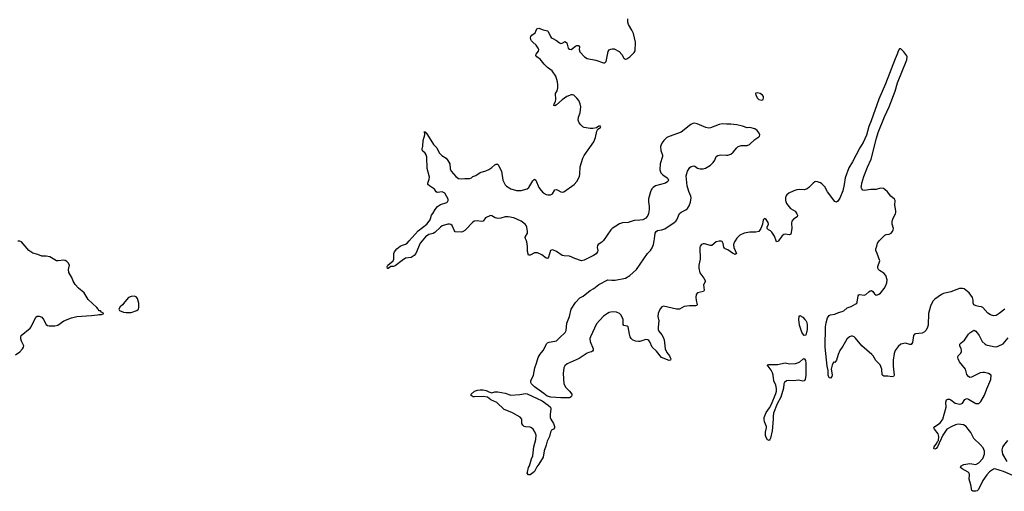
# Model space of a CAD drawing. Header units: inches. Extents: x 1682510 to 1839368, y 640758 to 791543.
# Tile 98 of 186: x 1743928 to 1757360, y 756584 to 763019. Entities that reach past the tile are written whole.
import ezdxf

# ---------------------------------------------------------------- set-up
doc = ezdxf.new("R2010")
doc.units = ezdxf.units.IN
doc.header["$MEASUREMENT"] = 0
for name, color, linetype in [('B7745', 7, 'Continuous'), ('B7746', 7, 'Continuous'), ('B7755', 7, 'Continuous'), ('B7756', 7, 'Continuous')]:
    doc.layers.add(name, color=color, linetype=linetype)

msp = doc.modelspace()

# ---------------------------------------------------------------- linework, layer by layer
at = {"layer": 'B7745', "color": 6}
for points, elevation in [([(1743870, 758448), (1743930, 758488), (1743967, 758530), (1743980, 758550), (1743983, 758570), (1743953, 758633), (1743943, 758663), (1743943, 758690), (1743950, 758708), (1744070, 758810), (1744087, 758830), (1744142, 758950), (1744150, 758961), (1744168, 758972), (1744193, 758973), (1744230, 758958), (1744253, 758930), (1744290, 758861), (1744310, 758844), (1744330, 758840), (1744410, 758843), (1744450, 758850), (1744530, 758910), (1744635, 758950), (1744710, 758967), (1744910, 758981), (1744990, 758991), (1745010, 758998), (1745043, 758997), (1745078, 759010), (1745046, 759030), (1745030, 759046), (1745010, 759046), (1745006, 759050), (1744998, 759070), (1744982, 759090), (1744863, 759203), (1744807, 759290), (1744730, 759356), (1744685, 759405), (1744660, 759450), (1744639, 759499), (1744599, 759570), (1744596, 759610), (1744608, 759670), (1744590, 759703), (1744570, 759721), (1744550, 759733), (1744530, 759736), (1744453, 759727), (1744430, 759730), (1744341, 759781), (1744291, 759791), (1744230, 759790), (1744176, 759816), (1744110, 759835), (1744052, 759870), (1743951, 759990), (1743930, 759998), (1743903, 759997)], 800), ([(1749418, 760000), (1749391, 759969), (1749333, 759830), (1749310, 759800), (1749270, 759775), (1749190, 759764), (1749145, 759735), (1749050, 759661), (1749029, 759649), (1748990, 759649), (1748956, 759624), (1748944, 759624), (1748943, 759650), (1748950, 759670), (1749022, 759730), (1749030, 759750), (1749034, 759830), (1749042, 759850), (1749071, 759890), (1749120, 759930), (1749150, 759944), (1749190, 759954), (1749212, 759968), (1749240, 760000)], 700)]:
    msp.add_lwpolyline(points, dxfattribs=dict(at, elevation=elevation))
at = {"layer": 'B7745', "color": 6, "elevation": 800}
msp.add_lwpolyline([(1745490, 759245), (1745450, 759244), (1745413, 759227), (1745361, 759170), (1745331, 759130), (1745300, 759100), (1745282, 759070), (1745292, 759050), (1745346, 759026), (1745383, 759023), (1745450, 759025), (1745527, 759053), (1745547, 759070), (1745555, 759090), (1745555, 759150), (1745534, 759214), (1745516, 759236)], close=True, dxfattribs=at)
at = {"layer": 'B7746', "color": 6, "elevation": 700}
for points in [[(1749240, 760000), (1749362, 760138), (1749483, 760230), (1749526, 760290), (1749544, 760350), (1749566, 760374), (1749597, 760430), (1749629, 760471), (1749670, 760495), (1749755, 760525), (1749766, 760534), (1749773, 760550), (1749771, 760570), (1749726, 760650), (1749710, 760662), (1749690, 760669), (1749630, 760659), (1749622, 760662), (1749610, 760670), (1749587, 760707), (1749519, 760750), (1749498, 760770), (1749496, 760790), (1749515, 760845), (1749517, 760870), (1749485, 760990), (1749483, 761143), (1749473, 761173), (1749458, 761198), (1749423, 761230), (1749420, 761250), (1749429, 761291), (1749433, 761370), (1749454, 761450), (1749450, 761492), (1749458, 761478), (1749470, 761478), (1749480, 761460), (1749493, 761450), (1749575, 761315), (1749620, 761270), (1749650, 761202), (1749685, 761165), (1749746, 761130), (1749770, 761099), (1749798, 761050), (1749802, 760982), (1749812, 760952), (1749878, 760878), (1749913, 760853), (1749950, 760847), (1750000, 760850)], [(1750000, 760144), (1749970, 760124), (1749950, 760119), (1749870, 760123), (1749858, 760138), (1749828, 760210), (1749810, 760226), (1749790, 760230), (1749768, 760228), (1749690, 760206), (1749669, 760190), (1749590, 760113), (1749570, 760102), (1749510, 760088), (1749465, 760055), (1749418, 760000)]]:
    msp.add_lwpolyline(points, dxfattribs=at)
at = {"layer": 'B7755', "color": 6, "elevation": 700}
for points in [[(1751887, 760000), (1751870, 759984), (1751818, 759950), (1751810, 759937), (1751807, 759910), (1751813, 759870), (1751809, 759850), (1751794, 759826), (1751758, 759802), (1751630, 759736), (1751590, 759728), (1751499, 759759), (1751430, 759792), (1751356, 759796), (1751330, 759802), (1751250, 759858), (1751210, 759876), (1751190, 759879), (1751169, 759870), (1751141, 759779), (1751130, 759762), (1751110, 759765), (1751050, 759812), (1750990, 759836), (1750950, 759836), (1750890, 759806), (1750870, 759808), (1750855, 759855), (1750856, 759924), (1750847, 759987), (1750842, 760000)], [(1753687, 760000), (1753680, 759990), (1753666, 759950), (1753669, 759909), (1753705, 759830), (1753690, 759816), (1753650, 759833), (1753590, 759878), (1753552, 759892), (1753541, 759901), (1753533, 759913), (1753525, 759965), (1753510, 759993), (1753498, 759998), (1753470, 759998), (1753430, 759987), (1753370, 759939), (1753350, 759936), (1753270, 759962), (1753250, 759960), (1753230, 759951), (1753210, 759930), (1753204, 759910), (1753211, 759750), (1753193, 759670), (1753193, 759630), (1753206, 759566), (1753262, 759490), (1753283, 759450), (1753258, 759402), (1753266, 759330), (1753257, 759310), (1753176, 759290), (1753156, 759270), (1753151, 759230), (1753154, 759190), (1753172, 759128), (1753162, 759118), (1753146, 759114), (1753066, 759114), (1752993, 759107), (1752930, 759071), (1752910, 759068), (1752888, 759068), (1752710, 759109), (1752690, 759099), (1752670, 759079), (1752650, 759045), (1752638, 759010), (1752635, 758970), (1752646, 758910), (1752637, 758823), (1752638, 758790), (1752647, 758770), (1752690, 758720), (1752708, 758688), (1752718, 758650), (1752733, 758530), (1752757, 758477), (1752792, 758430), (1752802, 758410), (1752810, 758390), (1752808, 758372), (1752790, 758367), (1752683, 758410), (1752616, 758496), (1752557, 758550), (1752524, 758624), (1752510, 758642), (1752498, 758650), (1752470, 758654), (1752390, 758630), (1752368, 758628), (1752330, 758633), (1752290, 758651), (1752270, 758670), (1752257, 758690), (1752246, 758730), (1752228, 758828), (1752216, 758836), (1752170, 758848), (1752162, 758862), (1752159, 758930), (1752153, 758950), (1752130, 758990), (1752110, 759011), (1752070, 759026), (1752010, 759032), (1751970, 759022), (1751945, 759010), (1751890, 758972), (1751797, 758870), (1751713, 758690), (1751708, 758670), (1751709, 758630), (1751751, 758530), (1751750, 758510), (1751743, 758497), (1751730, 758487), (1751690, 758478), (1751670, 758469), (1751562, 758398), (1751398, 758322), (1751365, 758295), (1751350, 758270), (1751340, 758190), (1751349, 758050), (1751379, 757999), (1751430, 757950), (1751459, 757910), (1751460, 757890), (1751450, 757875), (1751430, 757861), (1751410, 757857), (1751310, 757858), (1751172, 757868), (1751122, 757882), (1751079, 757919), (1750949, 758010), (1750908, 758050), (1750899, 758070), (1750900, 758090), (1750938, 758170), (1750955, 758270), (1750980, 758330), (1751000, 758410), (1751030, 758457), (1751070, 758505), (1751119, 758601), (1751130, 758611), (1751150, 758619), (1751230, 758631), (1751250, 758639), (1751290, 758680), (1751370, 758750), (1751381, 758779), (1751390, 758878), (1751429, 758970), (1751453, 759070), (1751510, 759158), (1751570, 759224), (1751614, 759246), (1751710, 759324), (1751759, 759350), (1751830, 759407), (1751950, 759470), (1752004, 759464), (1752050, 759465), (1752190, 759493), (1752250, 759528), (1752344, 759610), (1752494, 759830), (1752533, 759870), (1752555, 759905), (1752572, 759950), (1752583, 760000)], [(1754278, 760000), (1754270, 759991), (1754250, 759989), (1754246, 760000)], [(1757368, 759070), (1757290, 759009), (1757250, 758984), (1757210, 758978), (1757170, 758993), (1757136, 759016), (1757068, 759090), (1757050, 759099), (1757010, 759104), (1756974, 759114), (1756943, 759130), (1756934, 759150), (1756937, 759190), (1756926, 759230), (1756879, 759290), (1756835, 759330), (1756810, 759345), (1756790, 759351), (1756748, 759350), (1756710, 759339), (1756630, 759305), (1756530, 759284), (1756501, 759270), (1756414, 759206), (1756390, 759181), (1756370, 759150), (1756352, 759108), (1756327, 759010), (1756320, 758850), (1756309, 758810), (1756290, 758777), (1756270, 758758), (1756237, 758743), (1756150, 758734), (1756133, 758727), (1756122, 758710), (1756108, 758612), (1756091, 758589), (1756070, 758589), (1756010, 758603), (1755950, 758593), (1755910, 758561), (1755870, 758503), (1755855, 758465), (1755845, 758375), (1755843, 758290), (1755855, 758170), (1755850, 758148), (1755830, 758144), (1755773, 758153), (1755715, 758155), (1755702, 758162), (1755693, 758173), (1755689, 758250), (1755668, 758310), (1755607, 758370), (1755570, 758430), (1755551, 758451), (1755416, 758570), (1755330, 758673), (1755310, 758691), (1755290, 758701), (1755270, 758700), (1755250, 758693), (1755210, 758658), (1755156, 758564), (1755114, 758506), (1755091, 758450), (1755070, 758372), (1755050, 758343), (1755030, 758344), (1755010, 758306), (1755000, 758250), (1755011, 758171), (1755006, 758150), (1754990, 758127), (1754970, 758131), (1754958, 758170), (1754959, 758230), (1754944, 758290), (1754915, 758550), (1754922, 758830), (1754930, 758884), (1754950, 758953), (1754970, 758981), (1754990, 758993), (1755050, 759001), (1755096, 759024), (1755150, 759035), (1755170, 759045), (1755214, 759086), (1755270, 759106), (1755336, 759144), (1755347, 759153), (1755354, 759166), (1755368, 759252), (1755377, 759263), (1755390, 759267), (1755450, 759258), (1755470, 759269), (1755510, 759307), (1755530, 759320), (1755550, 759322), (1755568, 759308), (1755590, 759276), (1755610, 759261), (1755630, 759263), (1755650, 759274), (1755670, 759288), (1755722, 759350), (1755745, 759390), (1755759, 759430), (1755762, 759470), (1755743, 759530), (1755718, 759558), (1755656, 759596), (1755643, 759610), (1755635, 759630), (1755635, 759650), (1755662, 759730), (1755626, 759830), (1755606, 759870), (1755606, 759890), (1755622, 759930), (1755631, 759969), (1755644, 759990), (1755654, 760000)], [(1757478, 756798), (1757350, 756853), (1757231, 756889), (1757210, 756888), (1757158, 756850), (1757122, 756810), (1757068, 756732), (1757008, 756610), (1756990, 756591), (1756970, 756584), (1756930, 756584), (1756915, 756595), (1756905, 756670), (1756878, 756750), (1756887, 756810), (1756882, 756830), (1756866, 756846), (1756786, 756890), (1756764, 756910), (1756772, 756930), (1756809, 756951), (1756890, 756965), (1756970, 756951), (1757010, 756970), (1757067, 757030), (1757089, 757089), (1757089, 757130), (1757070, 757179), (1757030, 757224), (1756943, 757303), (1756905, 757385), (1756866, 757430), (1756838, 757470), (1756801, 757490), (1756730, 757498), (1756693, 757490), (1756642, 757470), (1756575, 757430), (1756521, 757350), (1756447, 757190), (1756430, 757166), (1756410, 757161), (1756403, 757163), (1756398, 757170), (1756405, 757190), (1756441, 757239), (1756450, 757265), (1756461, 757279), (1756468, 757330), (1756456, 757370), (1756408, 757430), (1756400, 757450), (1756412, 757470), (1756450, 757489), (1756490, 757522), (1756520, 757570), (1756565, 757730), (1756561, 757799), (1756570, 757833), (1756590, 757843), (1756610, 757842), (1756630, 757832), (1756690, 757788), (1756710, 757780), (1756750, 757774), (1756770, 757776), (1756790, 757785), (1756823, 757837), (1756850, 757849), (1756870, 757842), (1756970, 757783), (1756990, 757780), (1757010, 757784), (1757038, 757810), (1757090, 757895), (1757119, 757981), (1757174, 758110), (1757179, 758170), (1757145, 758190), (1757090, 758204), (1757066, 758206), (1757030, 758199), (1756910, 758140), (1756890, 758138), (1756870, 758148), (1756850, 758179), (1756830, 758250), (1756750, 758351), (1756729, 758390), (1756726, 758410), (1756729, 758431), (1756766, 758470), (1756774, 758490), (1756776, 758510), (1756771, 758530), (1756751, 758570), (1756754, 758590), (1756770, 758610), (1756816, 758644), (1756870, 758726), (1756890, 758746), (1756930, 758774), (1756950, 758781), (1756970, 758771), (1756990, 758747), (1757016, 758710), (1757059, 758630), (1757097, 758590), (1757110, 758582), (1757210, 758559), (1757250, 758557), (1757277, 758563), (1757345, 758595), (1757410, 758676)], [(1757405, 757275), (1757349, 757211), (1757336, 757184), (1757328, 757150), (1757337, 757090), (1757395, 756990)]]:
    msp.add_lwpolyline(points, dxfattribs=at)
for points in [[(1754630, 758708), (1754610, 758731), (1754596, 758756), (1754564, 758850), (1754556, 758930), (1754562, 758970), (1754570, 758983), (1754610, 758958), (1754639, 758930), (1754653, 758913), (1754665, 758885), (1754671, 758851), (1754670, 758790), (1754650, 758715)], [(1754610, 758088), (1754550, 758098), (1754490, 758093), (1754410, 758094), (1754390, 758090), (1754363, 758070), (1754353, 758050), (1754346, 757990), (1754313, 757870), (1754263, 757777), (1754213, 757650), (1754206, 757610), (1754208, 757570), (1754192, 757408), (1754171, 757310), (1754162, 757290), (1754150, 757278), (1754130, 757286), (1754110, 757318), (1754104, 757344), (1754100, 757390), (1754115, 757450), (1754114, 757470), (1754090, 757530), (1754083, 757570), (1754086, 757590), (1754110, 757657), (1754158, 757722), (1754185, 757775), (1754241, 757919), (1754250, 757950), (1754252, 757988), (1754242, 758030), (1754217, 758090), (1754208, 758168), (1754199, 758199), (1754178, 758238), (1754126, 758310), (1754145, 758315), (1754266, 758314), (1754370, 758335), (1754430, 758324), (1754511, 758329), (1754550, 758340), (1754570, 758350), (1754610, 758389), (1754630, 758398), (1754647, 758367), (1754651, 758331), (1754651, 758169), (1754643, 758110), (1754630, 758090)], [(1750368, 757928), (1750410, 757942), (1750450, 757943), (1750550, 757922), (1750630, 757896), (1750750, 757904), (1750830, 757920), (1750850, 757914), (1751056, 757816), (1751138, 757758), (1751168, 757730), (1751176, 757710), (1751165, 757630), (1751166, 757590), (1751173, 757570), (1751210, 757510), (1751224, 757470), (1751225, 757450), (1751209, 757431), (1751184, 757416), (1751168, 757392), (1751154, 757330), (1751124, 757270), (1751112, 757212), (1751084, 757136), (1751068, 757050), (1751010, 756954), (1750983, 756917), (1750950, 756853), (1750930, 756834), (1750890, 756808), (1750868, 756808), (1750849, 756829), (1750857, 756843), (1750869, 756909), (1750882, 756930), (1750910, 757027), (1750930, 757070), (1750941, 757190), (1750969, 757291), (1750972, 757350), (1750957, 757397), (1750932, 757432), (1750910, 757452), (1750890, 757459), (1750830, 757462), (1750810, 757468), (1750790, 757484), (1750779, 757510), (1750780, 757550), (1750776, 757570), (1750755, 757595), (1750641, 757661), (1750539, 757699), (1750435, 757795), (1750356, 757830), (1750310, 757867), (1750250, 757878), (1750132, 757872), (1750113, 757873), (1750100, 757880), (1750086, 757890), (1750088, 757910), (1750132, 757948), (1750175, 757965), (1750210, 757970), (1750250, 757968), (1750290, 757959), (1750330, 757939)]]:
    msp.add_lwpolyline(points, close=True, dxfattribs=at)
at = {"layer": 'B7756', "color": 6, "elevation": 700}
for points in [[(1750000, 760850), (1750070, 760854), (1750090, 760862), (1750110, 760878), (1750150, 760892), (1750210, 760936), (1750285, 760955), (1750330, 760975), (1750370, 761003), (1750410, 761039), (1750430, 761048), (1750450, 761046), (1750462, 761030), (1750499, 760950), (1750519, 760830), (1750550, 760766), (1750570, 760746), (1750630, 760712), (1750706, 760690), (1750730, 760686), (1750770, 760688), (1750850, 760710), (1750874, 760730), (1750930, 760822), (1750950, 760841), (1750970, 760830), (1751010, 760730), (1751040, 760690), (1751070, 760658), (1751110, 760634), (1751131, 760629), (1751168, 760630), (1751195, 760645), (1751230, 760696), (1751250, 760702), (1751270, 760694), (1751310, 760668), (1751330, 760665), (1751350, 760670), (1751490, 760770), (1751530, 760813), (1751563, 760877), (1751568, 760910), (1751573, 761010), (1751611, 761130), (1751630, 761165), (1751760, 761350), (1751783, 761410), (1751802, 761498), (1751817, 761523), (1751850, 761546), (1751855, 761555), (1751850, 761566), (1751830, 761568), (1751797, 761543), (1751747, 761533), (1751710, 761533), (1751630, 761549), (1751610, 761557), (1751582, 761582), (1751562, 761610), (1751547, 761650), (1751552, 761688), (1751573, 761750), (1751582, 761830), (1751576, 761870), (1751555, 761915), (1751528, 761950), (1751488, 761988), (1751470, 761994), (1751450, 761994), (1751390, 761969), (1751330, 761927), (1751250, 761857), (1751230, 761845), (1751216, 761850), (1751217, 761870), (1751236, 761904), (1751242, 761930), (1751239, 762010), (1751258, 762050), (1751269, 762090), (1751271, 762130), (1751266, 762170), (1751240, 762250), (1751190, 762320), (1751126, 762366), (1751085, 762410), (1751030, 762482), (1750985, 762510), (1750969, 762530), (1750973, 762550), (1751004, 762590), (1751008, 762610), (1751003, 762630), (1750974, 762670), (1750926, 762710), (1750909, 762730), (1750899, 762750), (1750896, 762770), (1750902, 762790), (1750913, 762807), (1750959, 762841), (1750976, 762884), (1750985, 762895), (1751010, 762903), (1751070, 762879), (1751127, 762867), (1751136, 762856), (1751168, 762790), (1751178, 762778), (1751190, 762768), (1751250, 762736), (1751290, 762703), (1751310, 762695), (1751330, 762700), (1751370, 762720), (1751376, 762716), (1751390, 762701), (1751410, 762632), (1751430, 762615), (1751450, 762614), (1751470, 762624), (1751510, 762659), (1751530, 762668), (1751550, 762666), (1751563, 762650), (1751562, 762610), (1751570, 762580), (1751634, 762510), (1751671, 762489), (1751788, 762468), (1751890, 762429), (1751911, 762429), (1751930, 762447), (1751954, 762586), (1751970, 762608), (1751990, 762618), (1752010, 762622), (1752039, 762619), (1752104, 762584), (1752142, 762542), (1752170, 762493), (1752190, 762481), (1752210, 762485), (1752250, 762510), (1752312, 762570), (1752326, 762594), (1752329, 762710), (1752301, 762830), (1752278, 762878), (1752232, 762952), (1752226, 762986), (1752225, 763030)], [(1755654, 760000), (1755730, 760078), (1755750, 760087), (1755790, 760093), (1755814, 760106), (1755834, 760130), (1755843, 760150), (1755850, 760170), (1755831, 760230), (1755832, 760270), (1755844, 760310), (1755876, 760370), (1755882, 760390), (1755882, 760410), (1755864, 760490), (1755870, 760550), (1755861, 760570), (1755813, 760613), (1755765, 760670), (1755730, 760702), (1755710, 760714), (1755670, 760718), (1755610, 760704), (1755540, 760700), (1755450, 760686), (1755430, 760694), (1755415, 760710), (1755409, 760729), (1755410, 760750), (1755417, 760790), (1755443, 760877), (1755492, 761008), (1755543, 761117), (1755616, 761404), (1755641, 761479), (1755725, 761695), (1755790, 761829), (1755870, 762044), (1755903, 762157), (1756030, 762470), (1756036, 762510), (1756030, 762527), (1755990, 762581), (1755950, 762619), (1755930, 762620), (1755911, 762590), (1755899, 762550), (1755870, 762486), (1755738, 762142), (1755650, 761936), (1755543, 761637), (1755510, 761561), (1755478, 761442), (1755435, 761345), (1755390, 761270), (1755290, 761078), (1755241, 760999), (1755190, 760859), (1755177, 760770), (1755157, 760683), (1755117, 760583), (1755090, 760541), (1755070, 760529), (1755050, 760539), (1754948, 760668), (1754910, 760736), (1754870, 760778), (1754850, 760791), (1754810, 760808), (1754790, 760810), (1754775, 760805), (1754750, 760788), (1754695, 760730), (1754669, 760710), (1754630, 760698), (1754560, 760700), (1754530, 760696), (1754490, 760684), (1754420, 760650), (1754391, 760629), (1754379, 760610), (1754373, 760590), (1754373, 760553), (1754389, 760510), (1754444, 760444), (1754505, 760405), (1754530, 760370), (1754538, 760350), (1754533, 760330), (1754482, 760298), (1754460, 760270), (1754456, 760244), (1754460, 760170), (1754448, 760092), (1754430, 760082), (1754370, 760091), (1754350, 760088), (1754330, 760070), (1754290, 760013), (1754278, 760000)], [(1752583, 760000), (1752590, 760030), (1752596, 760104), (1752609, 760131), (1752630, 760144), (1752690, 760150), (1752730, 760166), (1752856, 760250), (1752879, 760270), (1752893, 760290), (1752930, 760376), (1752950, 760394), (1753017, 760423), (1753037, 760443), (1753059, 760481), (1753079, 760530), (1753087, 760590), (1753083, 760610), (1753054, 760674), (1753032, 760752), (1753022, 760890), (1753039, 760950), (1753070, 761002), (1753090, 761017), (1753125, 761025), (1753140, 761020), (1753174, 760994), (1753210, 760983), (1753250, 760983), (1753285, 760994), (1753350, 761036), (1753388, 761070), (1753410, 761103), (1753429, 761151), (1753450, 761168), (1753490, 761174), (1753570, 761169), (1753590, 761171), (1753630, 761186), (1753660, 761210), (1753710, 761270), (1753730, 761288), (1753770, 761300), (1753850, 761302), (1753885, 761315), (1753956, 761384), (1754010, 761419), (1754020, 761430), (1754024, 761450), (1754017, 761470), (1753990, 761509), (1753955, 761530), (1753890, 761547), (1753850, 761544), (1753788, 761568), (1753710, 761585), (1753630, 761595), (1753570, 761593), (1753510, 761598), (1753470, 761590), (1753350, 761542), (1753330, 761539), (1753288, 761548), (1753170, 761600), (1753130, 761605), (1753110, 761602), (1753084, 761590), (1752950, 761483), (1752790, 761427), (1752758, 761410), (1752716, 761370), (1752690, 761336), (1752670, 761290), (1752672, 761232), (1752697, 761170), (1752699, 761150), (1752665, 761050), (1752660, 760970), (1752672, 760930), (1752701, 760901), (1752761, 760861), (1752770, 760850), (1752777, 760830), (1752768, 760810), (1752737, 760790), (1752603, 760750), (1752569, 760730), (1752551, 760710), (1752532, 760668), (1752506, 760574), (1752505, 760535), (1752514, 760470), (1752513, 760430), (1752507, 760373), (1752495, 760345), (1752468, 760312), (1752430, 760290), (1752390, 760283), (1752310, 760279), (1752230, 760252), (1752150, 760247), (1752110, 760233), (1752010, 760171), (1751990, 760150), (1751894, 760006), (1751887, 760000)], [(1750842, 760000), (1750828, 760030), (1750824, 760050), (1750855, 760105), (1750857, 760130), (1750847, 760190), (1750839, 760210), (1750825, 760230), (1750770, 760272), (1750670, 760314), (1750590, 760327), (1750552, 760328), (1750490, 760309), (1750450, 760304), (1750416, 760316), (1750370, 760344), (1750350, 760347), (1750283, 760317), (1750250, 760269), (1750230, 760266), (1750170, 760276), (1750130, 760271), (1750110, 760256), (1750010, 760151), (1750000, 760144)], [(1754246, 760000), (1754224, 760064), (1754190, 760118), (1754170, 760136), (1754145, 760150), (1754127, 760170), (1754126, 760190), (1754143, 760230), (1754139, 760250), (1754110, 760294), (1754090, 760307), (1754071, 760290), (1754059, 760230), (1754040, 760170), (1754010, 760130), (1753970, 760119), (1753890, 760120), (1753810, 760106), (1753750, 760077), (1753710, 760036), (1753687, 760000)]]:
    msp.add_lwpolyline(points, dxfattribs=at)
msp.add_lwpolyline([(1753990, 762021), (1753970, 762015), (1753967, 762010), (1753971, 761990), (1753991, 761950), (1754010, 761931), (1754050, 761919), (1754069, 761930), (1754076, 761950), (1754075, 761970), (1754063, 761990), (1754030, 762014)], close=True, dxfattribs=at)

doc.saveas('drawing.dxf')
